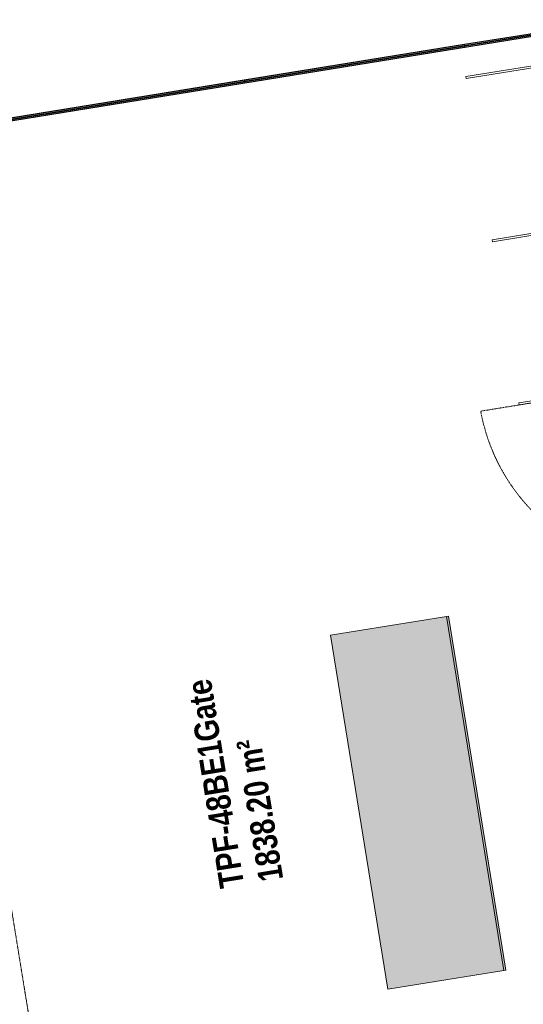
# Model space of a CAD drawing. Header units: millimetres. Extents: x 344773 to 395309, y 816588 to 874127.
# Tile 21 of 25: x 358492 to 361020, y 861271 to 866215. Entities that reach past the tile are written whole.
import ezdxf

# ---------------------------------------------------------------- set-up
doc = ezdxf.new("R2010")
doc.units = ezdxf.units.MM
doc.linetypes.add('Overhead', pattern=[1.4, 0.7, -0.7])
doc.linetypes.add('System - Akser', pattern=[7.2, 4.8, -0.8, 0.8, -0.8])
for name, color, linetype, lineweight in [('0-1', 7, 'Continuous', 5), ('A-AREA-BNDY', 1, 'Continuous', 5), ('A-AREA-IDEN', 2, 'Continuous', 5), ('A-GENM', 13, 'Continuous', 5), ('A-GENM-1', 7, 'Continuous', 5), ('A-GENM-2', 10, 'Continuous', 9), ('A-GENM-3', 7, 'Overhead', 5), ('A-GLAZ-CURT', 52, 'Continuous', 5), ('A-GLAZ-CURT-2', 7, 'Continuous', 5), ('S-GRID-1', 1, 'System - Akser', 5)]:
    doc.layers.add(name, color=color, linetype=linetype, lineweight=lineweight)
doc.layers.add('A862-B-RLin', color=1, linetype='Continuous')
doc.layers.add('A862-N-RLin', color=7, linetype='Continuous', plot=False)
doc.styles.add('Arial Narrow_B', font='ARIALNB.TTF', dxfattribs={"height": 122.891104})

# ---------------------------------------------------------------- blocks, each defined once
blk = doc.blocks.new('A279 - gate-bakskap - bare skranke-26859404-ENBR-80052-AA1-TOF-200-0002_2D')
at = {"layer": 'A-GENM'}
for points in [[(900, -590), (900, 0), (-900, 0), (-900, -590), (-156.8, -590)], [(-900, -600), (900, -600), (900, -590), (-900, -590)]]:
    blk.add_hatch(color=256, dxfattribs=at).paths.add_polyline_path(points, flags=0)
at = {"layer": 'A-GENM-1'}
for p, q in [((-900, 0), (-900, -590)), ((900, 0), (-900, 0)), ((-900, -590), (-900, 0)), ((-900, 0), (900, 0)), ((900, 0), (900, -590)), ((900, -590), (900, 0)), ((-900, -590), (900, -590)), ((-900, -590), (-900, -600)), ((-900, -590), (900, -590)), ((900, -590), (900, -600)), ((900, -600), (-900, -600))]:
    blk.add_line(p, q, dxfattribs=at)
blk = doc.blocks.new('A279 - gate-sluse - A279 - gate-sluse-V220-ENBR-80052-AA1-TOF-200-0002_2D')
at = {"layer": 'A-GENM'}
h = blk.add_hatch(dxfattribs=at)
h.set_pattern_fill('FP_44', color=256, style=0, pattern_type=2)
h.set_pattern_definition([(225, (793377.6, -493702.5), (1257.236, -1257.236), []), (225, (793377.6, -495607.5), (1257.236, -1257.236), [])])
h.paths.add_polyline_path([(-3550, 1935), (-3550, 1845), (-3465, 1845), (-3442.5, 1851), (-3426, 1867.5), (-3420, 1890), (-3426, 1912.5), (-3442.5, 1929), (-3465, 1935)], flags=0)
at = {"layer": 'A-GENM-1'}
for p, q in [((-3465, 2720), (-3645, 2720)), ((-3645, 2600), (-3645, 2720)), ((-3465, 2720), (-3465, 2600)), ((-2635, 2720), (-2815, 2720)), ((-2815, 2600), (-2815, 2720)), ((-2635, 2720), (-2635, 2600)), ((-1890, 2620.4), (-1900, 2620.4)), ((-1900, 2090.4), (-1900, 2620.4)), ((-1890, 2620.4), (-1890, 2090.4)), ((-3465, 2600), (-3645, 2600)), ((-3645, 2310), (-3645, 2600)), ((-3465, 2600), (-3465, 2310)), ((-2635, 2600), (-2815, 2600)), ((-2815, 2310), (-2815, 2600)), ((-2635, 2600), (-2635, 2310)), ((-3612.5, 2450), (-3612.5, 2360)), ((-3612.5, 2450), (-3497.5, 2450)), ((-3497.5, 2450), (-3497.5, 2360)), ((-2782.5, 2450), (-2782.5, 2360)), ((-2782.5, 2450), (-2667.5, 2450)), ((-2667.5, 2450), (-2667.5, 2360)), ((-3612.5, 2360), (-3497.5, 2360)), ((-2782.5, 2360), (-2667.5, 2360)), ((-3465, 2310), (-3645, 2310)), ((-3645, 2190), (-3645, 2310)), ((-3465, 2310), (-3465, 2190)), ((-2635, 2310), (-2815, 2310)), ((-2815, 2190), (-2815, 2310)), ((-2635, 2310), (-2635, 2190)), ((-3602, 2220), (-3602, 2190)), ((-3602, 2220), (-3508, 2220)), ((-3508, 2220), (-3508, 2190)), ((-2772, 2220), (-2772, 2190)), ((-2772, 2220), (-2678, 2220)), ((-2678, 2220), (-2678, 2190)), ((-1900, 2060.4), (-1900, 2090.4)), ((-1890, 2090.4), (-1890, 2060.4)), ((-3560, 1590.4), (-3560, 1620.4)), ((-3560, 1120.4), (-3560, 1590.4)), ((-3550, 1620.4), (-3550, 1590.4)), ((-3550, 1590.4), (-3550, 1120.4)), ((-2730, 1590.4), (-2730, 1620.4)), ((-2730, 1120.4), (-2730, 1590.4)), ((-2720, 1620.4), (-2720, 1590.4)), ((-2720, 1590.4), (-2720, 1120.4)), ((-1900, 1590.4), (-1900, 1620.4)), ((-1900, 1120.4), (-1900, 1590.4)), ((-1890, 1620.4), (-1890, 1590.4)), ((-1890, 1590.4), (-1890, 1120.4)), ((-3550, 1120.4), (-3560, 1120.4)), ((-2720, 1120.4), (-2730, 1120.4)), ((-1890, 1120.4), (-1900, 1120.4))]:
    blk.add_line(p, q, dxfattribs=at)
at = {"layer": 'A-GENM-2'}
for p, q in [((-3465, 2190), (-3645, 2190)), ((-3645, 2190), (-3645, 1935)), ((-3465, 1935), (-3465, 2190)), ((-2635, 2190), (-2815, 2190)), ((-2815, 2190), (-2815, 1935)), ((-2635, 1935), (-2635, 2190)), ((-1890, 2060.4), (-1900, 2060.4)), ((-1900, 2060.4), (-1900, 1620.4)), ((-1890, 1620.4), (-1890, 2060.4)), ((-3645, 1935), (-3465, 1935)), ((-3550, 1935), (-3560, 1935)), ((-3560, 1935), (-3560, 1620.4)), ((-3465, 1935), (-3550, 1935)), ((-3550, 1935), (-3550, 1845)), ((-3550, 1620.4), (-3550, 1935)), ((-2730, 1935), (-2815, 1935)), ((-2815, 1935), (-2635, 1935)), ((-2730, 1845), (-2730, 1935)), ((-2720, 1935), (-2730, 1935)), ((-2730, 1935), (-2730, 1620.4)), ((-2635, 1935), (-2720, 1935)), ((-2720, 1935), (-2720, 1845)), ((-2720, 1620.4), (-2720, 1935)), ((-1900, 1935), (-1985, 1935)), ((-1900, 1845), (-1900, 1935)), ((-3550, 1845), (-3465, 1845)), ((-2815, 1845), (-2730, 1845)), ((-2720, 1845), (-2635, 1845)), ((-1985, 1845), (-1900, 1845)), ((-3560, 1620.4), (-3550, 1620.4)), ((-2730, 1620.4), (-2720, 1620.4)), ((-1900, 1620.4), (-1890, 1620.4))]:
    blk.add_line(p, q, dxfattribs=at)
for centre, start, end in [((-3465, 1890), 270, 90), ((-2815, 1890), 90, 270), ((-2635, 1890), 270, 90), ((-1985, 1890), 90, 270)]:
    blk.add_arc(centre, 45, start, end, dxfattribs=at)
blk = doc.blocks.new('A279 - gate-rekkverk - A279 - gate-rekkverk-32824306-ENBR-80052-AA1-TOF-200-0002_2D')
at = {"layer": 'A-GENM-3'}
for p, q in [((-1889.9, 925.3), (-1889.9, 1880)), ((938.7, 1080.1), (938.7, 1895)), ((2865.2, 770.1), (2865.2, 1880))]:
    blk.add_line(p, q, dxfattribs=at)
for centre, radius, start, end in [((-1910.4, 1895), 969.9, 271.2111, 359.104), ((938.7, 1880), 801.6, 270, 0), ((2865.2, 1880), 1109.9, 180, 270)]:
    blk.add_arc(centre, radius, start, end, dxfattribs=at)
blk = doc.blocks.new('System Panel - A287-GL08 - Glassrekkverk gate_ gradert fra opakt til transparent-31351234-ENBR-80052-AA1-TOF-200-0002_2D')
at = {"layer": 'A-GLAZ-CURT'}
blk.add_hatch(color=256, dxfattribs=at).paths.add_polyline_path([(-560, 15), (-560, 0), (560, 0), (560, 15), (202.3, 15)], flags=0)
at = {"layer": 'A-GLAZ-CURT-2'}
for p, q in [((-560, 15), (560, 15)), ((-560, 15), (-560, 0)), ((560, 15), (560, 0)), ((560, 0), (-560, 0))]:
    blk.add_line(p, q, dxfattribs=at)
blk = doc.blocks.new('System Panel - A287-GL08 - Glassrekkverk gate_ gradert fra opakt til transparent-26401940-ENBR-80052-AA1-TOF-200-0002_2D')
at = {"layer": 'A-GLAZ-CURT'}
blk.add_hatch(color=256, dxfattribs=at).paths.add_polyline_path([(-760, 15), (-760, 0), (760, 0), (760, 15), (9.2, 15)], flags=0)
at = {"layer": 'A-GLAZ-CURT-2'}
for p, q in [((-760, 15), (760, 15)), ((-760, 15), (-760, 0)), ((760, 0), (-760, 0)), ((760, 15), (760, 0))]:
    blk.add_line(p, q, dxfattribs=at)

msp = doc.modelspace()

# ---------------------------------------------------------------- linework, layer by layer
at = {"layer": 'A-AREA-BNDY', "flags": 128}
msp.add_lwpolyline([(361457.1, 866195), (360726.7, 866076.5), (358120.8, 865653.4), (356475, 865386.3), (356725.4, 863844.3), (356750.1, 863692.2), (357376.7, 863794), (357425.8, 863491.6), (356787.4, 863195.5), (356693.6, 863180.3), (356049.3, 863075.7), (355640, 863009.3), (354741.8, 862863.5), (354681, 862853.6), (355159.7, 859904.4)], dxfattribs=at)
at = {"layer": 'A862-B-RLin', "flags": 128}
for points in [[(355884.4, 869145.3), (356734.3, 863909.8), (358361, 864173.8), (358367.2, 864182.4), (358127, 865662), (360725.5, 866083.9), (361456.2, 866200.6)], [(361456.2, 866200.6), (360725.5, 866083.9), (358127, 865662), (358367.2, 864182.4), (358361, 864173.8), (356734.3, 863909.8), (356780.6, 863625), (356726.5, 863616.2), (356734.7, 863565.9), (355871.6, 863425.8), (355856.8, 863516.6), (354551, 863304.6), (354527.1, 863452), (354445.9, 863438.8), (355121.9, 859274.7)]]:
    msp.add_lwpolyline(points, dxfattribs=at)
at = {"layer": 'A862-N-RLin', "flags": 128}
for points in [[(355899.3, 869147.7), (356748.1, 863918.6), (357175.3, 863988.9), (358359.8, 864181.2), (358118.4, 865668.2), (360724.2, 866091.3), (362493.1, 866371.2), (363208.3, 861769.5), (362710.3, 861689.1), (362216.2, 861612.3), (362539.3, 859622), (359188.2, 859078), (359069.6, 859808.5), (357885.1, 859616.2), (357457.8, 859546.8), (360708.2, 839523.8)], [(355038.7, 860177.3), (354652.5, 862556.2), (354729.5, 862568.7), (354683.5, 862851.7), (355637.8, 863006.6), (355637.4, 863008.9), (356787.4, 863195.5), (357425.8, 863491.6), (357425.1, 863495.7), (357447.7, 863506.2), (357449.7, 863506.5), (357401.7, 863802.6), (357397.7, 863802), (357397.7, 863801.9), (356803.3, 863705.4), (356804, 863701), (356784, 863697.7), (356750.4, 863904.8), (358377, 864168.8), (358135.6, 865655.8), (361457.1, 866195)]]:
    msp.add_lwpolyline(points, dxfattribs=at)
at = {"layer": 'S-GRID-1'}
msp.add_line((365606.6, 817667.4), (357214.9, 869361.2), dxfattribs=at)

# ---------------------------------------------------------------- block references
at = {"layer": '0-1'}
for name, p, rotation in [('A279 - gate-sluse - A279 - gate-sluse-V220-ENBR-80052-AA1-TOF-200-0002_2D', (360195.3, 862235.2), 279.2206125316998), ('System Panel - A287-GL08 - Glassrekkverk gate_ gradert fra opakt til transparent-31351234-ENBR-80052-AA1-TOF-200-0002_2D', (360171.5, 866001.5), 189.2206125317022), ('System Panel - A287-GL08 - Glassrekkverk gate_ gradert fra opakt til transparent-26401940-ENBR-80052-AA1-TOF-200-0002_2D', (358868.6, 865790), 189.2206125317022), ('A279 - gate-rekkverk - A279 - gate-rekkverk-32824306-ENBR-80052-AA1-TOF-200-0002_2D', (360195.3, 862235.2), 279.2206125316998), ('A279 - gate-bakskap - bare skranke-26859404-ENBR-80052-AA1-TOF-200-0002_2D', (360195.3, 862235.2), 99.22061253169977)]:
    msp.add_blockref(name, p, dxfattribs=dict(at, rotation=rotation))

# ---------------------------------------------------------------- texts
at = {"layer": 'A-AREA-IDEN', "insert": (359498, 861848.1), "char_height": 122.891, "width": 934.5, "attachment_point": 1, "rotation": 99.2206, "line_spacing_factor": 0.968724, "style": 'Arial Narrow_B'}
msp.add_mtext(' TPF-48BE1Gate 1838.20 m²', dxfattribs=at)

doc.saveas('drawing.dxf')
